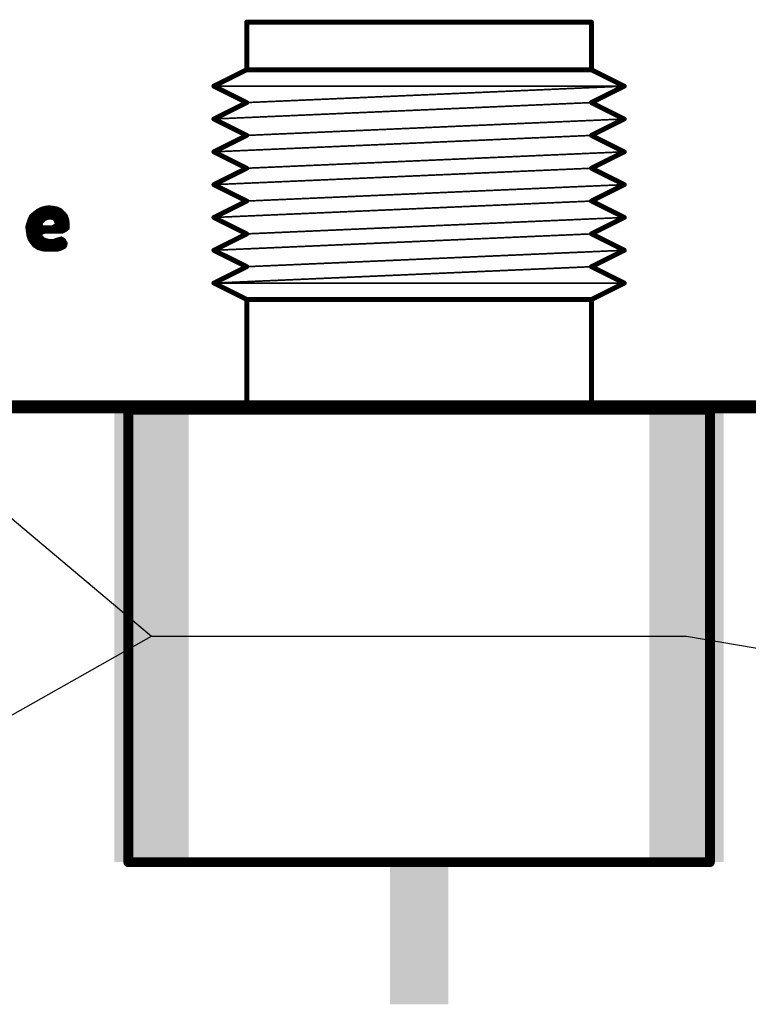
# Model space of a CAD drawing. Extents: x -35 to 35, y -57 to 81.
# Tile 111 of 153: x 5 to 17, y 45 to 60. Entities that reach past the tile are written whole.
import ezdxf

# ---------------------------------------------------------------- set-up
doc = ezdxf.new("R2010")
doc.units = 0
for name, color, linetype in [('1', 22, 'CONTINUOUS'), ('19', 53, 'CONTINUOUS'), ('20', 253, 'CONTINUOUS'), ('21', 7, 'CONTINUOUS'), ('23', 7, 'CONTINUOUS'), ('51', 53, 'CONTINUOUS')]:
    doc.layers.add(name, color=color, linetype=linetype)

# ---------------------------------------------------------------- blocks, each defined once
blk = doc.blocks.new('RECT')
blk.add_solid([(-0.5, -0.5), (0.5, -0.5), (-0.5, 0.5), (0.5, 0.5)])

msp = doc.modelspace()

# ---------------------------------------------------------------- linework, layer by layer
at = {"layer": '19'}
for p, q in [((4.318, 53.228), (7.29, 50.729)), ((4.318, 49.048), (7.29, 50.729)), ((7.29, 50.729), (15.57, 50.729)), ((15.57, 50.729), (20.985, 49.786))]:
    msp.add_line(p, q, dxfattribs=at)
at = {"layer": '20', "const_width": 0.2032}
msp.add_lwpolyline([(29, 54.275), (-29, 54.275)], dxfattribs=at)
at = {"layer": '21', "const_width": 0.01}
for points in [[(5.51, 57.33), (5.46, 57.29)], [(5.4725, 57.3), (5.94, 57.3)], [(5.485, 57.31), (5.93, 57.31)], [(5.4975, 57.32), (5.92, 57.32)], [(5.57, 57.36), (5.51, 57.33)], [(5.51, 57.33), (5.91, 57.33)], [(5.53, 57.34), (5.9, 57.34)], [(5.55, 57.35), (5.88, 57.35)], [(5.63, 57.38), (5.57, 57.36)], [(5.57, 57.36), (5.86, 57.36)], [(5.6, 57.37), (5.84, 57.37)], [(5.7, 57.39), (5.63, 57.38)], [(5.63, 57.38), (5.78, 57.38)], [(5.78, 57.38), (5.7, 57.39)], [(5.84, 57.37), (5.78, 57.38)], [(5.9, 57.34), (5.84, 57.37)], [(5.95, 57.29), (5.9, 57.34)], [(5.38, 57.19), (5.36, 57.13)], [(5.3633, 57.14), (5.63, 57.14)], [(5.3667, 57.15), (5.64, 57.15)], [(5.37, 57.16), (5.65, 57.16)], [(5.3733, 57.17), (5.68, 57.17)], [(5.3767, 57.18), (6.01, 57.18)], [(5.41, 57.25), (5.38, 57.19)], [(5.38, 57.19), (6.0067, 57.19)], [(5.385, 57.2), (6.0033, 57.2)], [(5.39, 57.21), (6, 57.21)], [(5.395, 57.22), (5.9967, 57.22)], [(5.4, 57.23), (5.9933, 57.23)], [(5.405, 57.24), (5.99, 57.24)], [(5.46, 57.29), (5.41, 57.25)], [(5.41, 57.25), (5.982, 57.25)], [(5.4225, 57.26), (5.974, 57.26)], [(5.435, 57.27), (5.966, 57.27)], [(5.4475, 57.28), (5.958, 57.28)], [(5.46, 57.29), (5.95, 57.29)], [(5.6, 57.11), (5.65, 57.16)], [(5.65, 57.16), (5.71, 57.18)], [(5.71, 57.18), (5.77, 57.17)], [(5.77, 57.17), (5.8, 57.11)], [(5.77, 57.17), (6.0114, 57.17)], [(5.775, 57.16), (6.0129, 57.16)], [(5.78, 57.15), (6.0143, 57.15)], [(5.785, 57.14), (6.0157, 57.14)], [(5.99, 57.24), (5.95, 57.29)], [(6.01, 57.18), (5.99, 57.24)], [(6.02, 57.11), (6.01, 57.18)], [(5.36, 57.13), (5.34, 57.06)], [(5.34, 57.06), (5.35, 56.99)], [(5.34, 57.06), (5.615, 57.06)], [(5.3414, 57.05), (5.6175, 57.05)], [(5.3429, 57.07), (5.6125, 57.07)], [(5.3429, 57.04), (5.62, 57.04)], [(5.3443, 57.03), (5.6225, 57.03)], [(5.3457, 57.08), (5.61, 57.08)], [(5.3457, 57.02), (5.625, 57.02)], [(5.3471, 57.01), (5.6275, 57.01)], [(5.3486, 57.09), (5.6067, 57.09)], [(5.3486, 57), (5.63, 57)], [(5.35, 56.99), (5.36, 56.92)], [(5.35, 56.99), (5.6325, 56.99)], [(5.3514, 57.1), (5.6033, 57.1)], [(5.3543, 57.11), (5.6, 57.11)], [(5.3571, 57.12), (5.61, 57.12)], [(5.36, 57.13), (5.62, 57.13)], [(5.61, 57.08), (5.6, 57.11)], [(5.64, 56.96), (5.61, 57.08)], [(5.75, 57.08), (5.62, 57.08)], [(5.62, 57.08), (5.64, 56.96)], [(5.6217, 57.07), (6.02, 57.07)], [(5.6233, 57.06), (6.02, 57.06)], [(5.625, 57.05), (6.02, 57.05)], [(5.6267, 57.04), (6.02, 57.04)], [(5.6283, 57.03), (6.02, 57.03)], [(5.63, 57.02), (6.0075, 57.02)], [(5.6317, 57.01), (5.995, 57.01)], [(5.6333, 57), (5.9825, 57)], [(5.635, 56.99), (5.97, 56.99)], [(5.8, 57.11), (5.75, 57.08)], [(5.75, 57.08), (6.02, 57.08)], [(5.7667, 57.09), (6.02, 57.09)], [(5.7833, 57.1), (6.02, 57.1)], [(5.79, 57.13), (6.0171, 57.13)], [(5.795, 57.12), (6.0186, 57.12)], [(5.8, 57.11), (6.02, 57.11)], [(5.91, 56.96), (5.97, 56.99)], [(5.97, 56.99), (6.02, 57.03)], [(6.02, 57.04), (6.02, 57.11)], [(6.02, 57.03), (6.02, 57.04)], [(5.3514, 56.98), (5.635, 56.98)], [(5.3529, 56.97), (5.6375, 56.97)], [(5.3543, 56.96), (5.64, 56.96)], [(5.3557, 56.95), (5.615, 56.95)], [(5.3571, 56.94), (5.59, 56.94)], [(5.3586, 56.93), (5.598, 56.93)], [(5.36, 56.92), (5.38, 56.86)], [(5.36, 56.92), (5.606, 56.92)], [(5.3633, 56.91), (5.614, 56.91)], [(5.3667, 56.9), (5.622, 56.9)], [(5.37, 56.89), (5.63, 56.89)], [(5.3733, 56.88), (5.665, 56.88)], [(5.3767, 56.87), (5.7, 56.87)], [(5.38, 56.86), (5.42, 56.8)], [(5.38, 56.86), (5.9614, 56.86)], [(5.3867, 56.85), (5.9671, 56.85)], [(5.3933, 56.84), (5.9729, 56.84)], [(5.59, 56.94), (5.64, 56.96)], [(5.63, 56.89), (5.59, 56.94)], [(5.7, 56.87), (5.63, 56.89)], [(5.6367, 56.98), (5.95, 56.98)], [(5.6383, 56.97), (5.93, 56.97)], [(5.64, 56.96), (5.91, 56.96)], [(5.64, 56.96), (5.91, 56.96)], [(5.77, 56.87), (5.7, 56.87)], [(5.83, 56.89), (5.77, 56.87)], [(5.77, 56.87), (5.9557, 56.87)], [(5.8, 56.88), (5.95, 56.88)], [(5.9, 56.91), (5.83, 56.89)], [(5.83, 56.89), (5.9333, 56.89)], [(5.865, 56.9), (5.9167, 56.9)], [(5.95, 56.88), (5.9, 56.91)], [(5.99, 56.81), (5.95, 56.88)], [(5.4, 56.83), (5.9786, 56.83)], [(5.4067, 56.82), (5.9843, 56.82)], [(5.4133, 56.81), (5.99, 56.81)], [(5.42, 56.8), (5.46, 56.75)], [(5.42, 56.8), (5.988, 56.8)], [(5.428, 56.79), (5.986, 56.79)], [(5.436, 56.78), (5.984, 56.78)], [(5.444, 56.77), (5.982, 56.77)], [(5.452, 56.76), (5.98, 56.76)], [(5.46, 56.75), (5.52, 56.71)], [(5.46, 56.75), (5.9733, 56.75)], [(5.475, 56.74), (5.9667, 56.74)], [(5.49, 56.73), (5.96, 56.73)], [(5.505, 56.72), (5.94, 56.72)], [(5.52, 56.71), (5.59, 56.69)], [(5.52, 56.71), (5.92, 56.71)], [(5.555, 56.7), (5.9, 56.7)], [(5.59, 56.69), (5.65, 56.68)], [(5.59, 56.69), (5.865, 56.69)], [(5.83, 56.68), (5.9, 56.7)], [(5.9, 56.7), (5.96, 56.73)], [(5.96, 56.73), (5.98, 56.76)], [(5.98, 56.76), (5.99, 56.81)], [(5.65, 56.68), (5.83, 56.68)], [(5.65, 56.68), (5.83, 56.68)]]:
    msp.add_lwpolyline(points, dxfattribs=at)
at = {"layer": '21', "const_width": 0.005}
for points in [[(5.4725, 57.3025, 1), (5.4725, 57.2975)], [(5.485, 57.3125, 1), (5.485, 57.3075)], [(5.4975, 57.3225, 1), (5.4975, 57.3175)], [(5.51, 57.3325, 1), (5.51, 57.3275)], [(5.5089, 57.3322, 1), (5.5111, 57.3278)], [(5.5116, 57.328, 1), (5.5084, 57.332)], [(5.53, 57.3425, 1), (5.53, 57.3375)], [(5.55, 57.3525, 1), (5.55, 57.3475)], [(5.57, 57.3625, 1), (5.57, 57.3575)], [(5.5692, 57.3624, 1), (5.5708, 57.3576)], [(5.5711, 57.3578, 1), (5.5689, 57.3622)], [(5.6, 57.3725, 1), (5.6, 57.3675)], [(5.6296, 57.3825, 1), (5.6304, 57.3775)], [(5.63, 57.3825, 1), (5.63, 57.3775)], [(5.6308, 57.3776, 1), (5.6292, 57.3824)], [(5.7003, 57.3925, 1), (5.6997, 57.3875)], [(5.7004, 57.3875, 1), (5.6996, 57.3925)], [(5.7804, 57.3825, 1), (5.7796, 57.3775)], [(5.7797, 57.3775, 1), (5.7803, 57.3825)], [(5.78, 57.3775, 1), (5.78, 57.3825)], [(5.8411, 57.3722, 1), (5.8389, 57.3678)], [(5.8396, 57.3675, 1), (5.8404, 57.3725)], [(5.84, 57.3675, 1), (5.84, 57.3725)], [(5.86, 57.3575, 1), (5.86, 57.3625)], [(5.88, 57.3475, 1), (5.88, 57.3525)], [(5.9018, 57.3418, 1), (5.8982, 57.3382)], [(5.8989, 57.3378, 1), (5.9011, 57.3422)], [(5.9, 57.3375, 1), (5.9, 57.3425)], [(5.91, 57.3275, 1), (5.91, 57.3325)], [(5.92, 57.3175, 1), (5.92, 57.3225)], [(5.93, 57.3075, 1), (5.93, 57.3125)], [(5.94, 57.2975, 1), (5.94, 57.3025)], [(5.3633, 57.1425, 1), (5.3633, 57.1375)], [(5.3667, 57.1525, 1), (5.3667, 57.1475)], [(5.37, 57.1625, 1), (5.37, 57.1575)], [(5.3733, 57.1725, 1), (5.3733, 57.1675)], [(5.3767, 57.1825, 1), (5.3767, 57.1775)], [(5.38, 57.1925, 1), (5.38, 57.1875)], [(5.3778, 57.1911, 1), (5.3822, 57.1889)], [(5.3824, 57.1892, 1), (5.3776, 57.1908)], [(5.385, 57.2025, 1), (5.385, 57.1975)], [(5.39, 57.2125, 1), (5.39, 57.2075)], [(5.395, 57.2225, 1), (5.395, 57.2175)], [(5.4, 57.2325, 1), (5.4, 57.2275)], [(5.405, 57.2425, 1), (5.405, 57.2375)], [(5.4084, 57.252, 1), (5.4116, 57.248)], [(5.41, 57.2525, 1), (5.41, 57.2475)], [(5.4122, 57.2489, 1), (5.4078, 57.2511)], [(5.4225, 57.2625, 1), (5.4225, 57.2575)], [(5.435, 57.2725, 1), (5.435, 57.2675)], [(5.4475, 57.2825, 1), (5.4475, 57.2775)], [(5.4584, 57.292, 1), (5.4616, 57.288)], [(5.46, 57.2925, 1), (5.46, 57.2875)], [(5.4616, 57.288, 1), (5.4584, 57.292)], [(5.63, 57.1375, 1), (5.63, 57.1425)], [(5.64, 57.1475, 1), (5.64, 57.1525)], [(5.6492, 57.1624, 1), (5.6508, 57.1576)], [(5.6518, 57.1582, 1), (5.6482, 57.1618)], [(5.65, 57.1575, 1), (5.65, 57.1625)], [(5.68, 57.1675, 1), (5.68, 57.1725)], [(5.7104, 57.1825, 1), (5.7096, 57.1775)], [(5.7108, 57.1776, 1), (5.7092, 57.1824)], [(5.7722, 57.1711, 1), (5.7678, 57.1689)], [(5.77, 57.1725, 1), (5.77, 57.1675)], [(5.7696, 57.1675, 1), (5.7704, 57.1725)], [(5.775, 57.1625, 1), (5.775, 57.1575)], [(5.78, 57.1525, 1), (5.78, 57.1475)], [(5.785, 57.1425, 1), (5.785, 57.1375)], [(5.952, 57.2916, 1), (5.948, 57.2884)], [(5.9482, 57.2882, 1), (5.9518, 57.2918)], [(5.95, 57.2875, 1), (5.95, 57.2925)], [(5.958, 57.2775, 1), (5.958, 57.2825)], [(5.966, 57.2675, 1), (5.966, 57.2725)], [(5.974, 57.2575, 1), (5.974, 57.2625)], [(5.982, 57.2475, 1), (5.982, 57.2525)], [(5.9924, 57.2408, 1), (5.9876, 57.2392)], [(5.988, 57.2384, 1), (5.992, 57.2416)], [(5.99, 57.2375, 1), (5.99, 57.2425)], [(5.9933, 57.2275, 1), (5.9933, 57.2325)], [(5.9967, 57.2175, 1), (5.9967, 57.2225)], [(6, 57.2075, 1), (6, 57.2125)], [(6.0033, 57.1975, 1), (6.0033, 57.2025)], [(6.0067, 57.1875, 1), (6.0067, 57.1925)], [(6.0125, 57.1804, 1), (6.0075, 57.1796)], [(6.0076, 57.1792, 1), (6.0124, 57.1808)], [(6.01, 57.1775, 1), (6.01, 57.1825)], [(6.0114, 57.1675, 1), (6.0114, 57.1725)], [(6.0129, 57.1575, 1), (6.0129, 57.1625)], [(6.0143, 57.1475, 1), (6.0143, 57.1525)], [(6.0157, 57.1375, 1), (6.0157, 57.1425)], [(5.3425, 57.0604, 1), (5.3375, 57.0596)], [(5.34, 57.0625, 1), (5.34, 57.0575)], [(5.3376, 57.0607, 1), (5.3424, 57.0593)], [(5.3414, 57.0525, 1), (5.3414, 57.0475)], [(5.3429, 57.0725, 1), (5.3429, 57.0675)], [(5.3429, 57.0425, 1), (5.3429, 57.0375)], [(5.3443, 57.0325, 1), (5.3443, 57.0275)], [(5.3457, 57.0825, 1), (5.3457, 57.0775)], [(5.3457, 57.0225, 1), (5.3457, 57.0175)], [(5.3471, 57.0125, 1), (5.3471, 57.0075)], [(5.3486, 57.0925, 1), (5.3486, 57.0875)], [(5.3486, 57.0025, 1), (5.3486, 56.9975)], [(5.3525, 56.9904, 1), (5.3475, 56.9896)], [(5.35, 56.9925, 1), (5.35, 56.9875)], [(5.3475, 56.9896, 1), (5.3525, 56.9904)], [(5.3514, 57.1025, 1), (5.3514, 57.0975)], [(5.3543, 57.1125, 1), (5.3543, 57.1075)], [(5.3571, 57.1225, 1), (5.3571, 57.1175)], [(5.36, 57.1325, 1), (5.36, 57.1275)], [(5.3576, 57.1308, 1), (5.3624, 57.1292)], [(5.3624, 57.1293, 1), (5.3576, 57.1307)], [(5.6024, 57.1108, 1), (5.5976, 57.1092)], [(5.5982, 57.1118, 1), (5.6018, 57.1082)], [(5.6, 57.1075, 1), (5.6, 57.1125)], [(5.6033, 57.0975, 1), (5.6033, 57.1025)], [(5.6067, 57.0875, 1), (5.6067, 57.0925)], [(5.6124, 57.0806, 1), (5.6076, 57.0794)], [(5.6076, 57.0792, 1), (5.6124, 57.0808)], [(5.61, 57.1175, 1), (5.61, 57.1225)], [(5.61, 57.0775, 1), (5.61, 57.0825)], [(5.6125, 57.0675, 1), (5.6125, 57.0725)], [(5.615, 57.0575, 1), (5.615, 57.0625)], [(5.62, 57.0825, 1), (5.62, 57.0775)], [(5.6225, 57.0804, 1), (5.6175, 57.0796)], [(5.6175, 57.0475, 1), (5.6175, 57.0525)], [(5.6217, 57.0725, 1), (5.6217, 57.0675)], [(5.62, 57.1275, 1), (5.62, 57.1325)], [(5.62, 57.0375, 1), (5.62, 57.0425)], [(5.6233, 57.0625, 1), (5.6233, 57.0575)], [(5.625, 57.0525, 1), (5.625, 57.0475)], [(5.6225, 57.0275, 1), (5.6225, 57.0325)], [(5.6267, 57.0425, 1), (5.6267, 57.0375)], [(5.625, 57.0175, 1), (5.625, 57.0225)], [(5.6283, 57.0325, 1), (5.6283, 57.0275)], [(5.63, 57.0225, 1), (5.63, 57.0175)], [(5.6275, 57.0075, 1), (5.6275, 57.0125)], [(5.6317, 57.0125, 1), (5.6317, 57.0075)], [(5.63, 56.9975, 1), (5.63, 57.0025)], [(5.6333, 57.0025, 1), (5.6333, 56.9975)], [(5.6325, 56.9875, 1), (5.6325, 56.9925)], [(5.635, 56.9925, 1), (5.635, 56.9875)], [(5.75, 57.0825, 1), (5.75, 57.0775)], [(5.7487, 57.0821, 1), (5.7513, 57.0779)], [(5.75, 57.0775, 1), (5.75, 57.0825)], [(5.7667, 57.0925, 1), (5.7667, 57.0875)], [(5.7833, 57.1025, 1), (5.7833, 57.0975)], [(5.79, 57.1325, 1), (5.79, 57.1275)], [(5.795, 57.1225, 1), (5.795, 57.1175)], [(5.8, 57.1125, 1), (5.8, 57.1075)], [(5.7978, 57.1089, 1), (5.8022, 57.1111)], [(5.8013, 57.1079, 1), (5.7987, 57.1121)], [(5.9684, 56.992, 1), (5.9716, 56.988)], [(5.9711, 56.9878, 1), (5.9689, 56.9922)], [(5.97, 56.9875, 1), (5.97, 56.9925)], [(5.9825, 56.9975, 1), (5.9825, 57.0025)], [(5.995, 57.0075, 1), (5.995, 57.0125)], [(6.0075, 57.0175, 1), (6.0075, 57.0225)], [(6.0171, 57.1275, 1), (6.0171, 57.1325)], [(6.0225, 57.11, 1), (6.0175, 57.11)], [(6.0175, 57.1096, 1), (6.0225, 57.1104)], [(6.0225, 57.04, 1), (6.0175, 57.04)], [(6.0175, 57.04, 1), (6.0225, 57.04)], [(6.0175, 57.03, 1), (6.0225, 57.03)], [(6.0216, 57.028, 1), (6.0184, 57.032)], [(6.0186, 57.1175, 1), (6.0186, 57.1225)], [(6.02, 57.1075, 1), (6.02, 57.1125)], [(6.02, 57.0975, 1), (6.02, 57.1025)], [(6.02, 57.0875, 1), (6.02, 57.0925)], [(6.02, 57.0775, 1), (6.02, 57.0825)], [(6.02, 57.0675, 1), (6.02, 57.0725)], [(6.02, 57.0575, 1), (6.02, 57.0625)], [(6.02, 57.0475, 1), (6.02, 57.0525)], [(6.02, 57.0375, 1), (6.02, 57.0425)], [(6.02, 57.0275, 1), (6.02, 57.0325)], [(5.3514, 56.9825, 1), (5.3514, 56.9775)], [(5.3529, 56.9725, 1), (5.3529, 56.9675)], [(5.3543, 56.9625, 1), (5.3543, 56.9575)], [(5.3557, 56.9525, 1), (5.3557, 56.9475)], [(5.3571, 56.9425, 1), (5.3571, 56.9375)], [(5.3586, 56.9325, 1), (5.3586, 56.9275)], [(5.3624, 56.9208, 1), (5.3576, 56.9192)], [(5.36, 56.9225, 1), (5.36, 56.9175)], [(5.3575, 56.9196, 1), (5.3625, 56.9204)], [(5.3633, 56.9125, 1), (5.3633, 56.9075)], [(5.3667, 56.9025, 1), (5.3667, 56.8975)], [(5.37, 56.8925, 1), (5.37, 56.8875)], [(5.3733, 56.8825, 1), (5.3733, 56.8775)], [(5.3767, 56.8725, 1), (5.3767, 56.8675)], [(5.3821, 56.8614, 1), (5.3779, 56.8586)], [(5.38, 56.8625, 1), (5.38, 56.8575)], [(5.3776, 56.8592, 1), (5.3824, 56.8608)], [(5.3867, 56.8525, 1), (5.3867, 56.8475)], [(5.3933, 56.8425, 1), (5.3933, 56.8375)], [(5.592, 56.9416, 1), (5.588, 56.9384)], [(5.5891, 56.9423, 1), (5.5909, 56.9377)], [(5.59, 56.9375, 1), (5.59, 56.9425)], [(5.598, 56.9275, 1), (5.598, 56.9325)], [(5.606, 56.9175, 1), (5.606, 56.9225)], [(5.614, 56.9075, 1), (5.614, 56.9125)], [(5.615, 56.9475, 1), (5.615, 56.9525)], [(5.622, 56.8975, 1), (5.622, 56.9025)], [(5.6307, 56.8924, 1), (5.6293, 56.8876)], [(5.628, 56.8884, 1), (5.632, 56.8916)], [(5.63, 56.8875, 1), (5.63, 56.8925)], [(5.6367, 56.9825, 1), (5.6367, 56.9775)], [(5.635, 56.9775, 1), (5.635, 56.9825)], [(5.6383, 56.9725, 1), (5.6383, 56.9675)], [(5.6375, 56.9675, 1), (5.6375, 56.9725)], [(5.64, 56.9625, 1), (5.64, 56.9575)], [(5.64, 56.9625, 1), (5.64, 56.9575)], [(5.6375, 56.9596, 1), (5.6425, 56.9604)], [(5.6376, 56.9594, 1), (5.6424, 56.9606)], [(5.6409, 56.9577, 1), (5.6391, 56.9623)], [(5.64, 56.9575, 1), (5.64, 56.9625)], [(5.665, 56.8775, 1), (5.665, 56.8825)], [(5.7, 56.8725, 1), (5.7, 56.8675)], [(5.6993, 56.8676, 1), (5.7007, 56.8724)], [(5.7, 56.8675, 1), (5.7, 56.8725)], [(5.77, 56.8725, 1), (5.77, 56.8675)], [(5.7692, 56.8724, 1), (5.7708, 56.8676)], [(5.77, 56.8675, 1), (5.77, 56.8725)], [(5.8, 56.8825, 1), (5.8, 56.8775)], [(5.83, 56.8925, 1), (5.83, 56.8875)], [(5.8293, 56.8924, 1), (5.8307, 56.8876)], [(5.8308, 56.8876, 1), (5.8292, 56.8924)], [(5.865, 56.9025, 1), (5.865, 56.8975)], [(5.9013, 56.9121, 1), (5.8987, 56.9079)], [(5.9007, 56.9076, 1), (5.8993, 56.9124)], [(5.9089, 56.9622, 1), (5.9111, 56.9578)], [(5.91, 56.9575, 1), (5.91, 56.9625)], [(5.91, 56.9575, 1), (5.91, 56.9625)], [(5.9167, 56.8975, 1), (5.9167, 56.9025)], [(5.93, 56.9675, 1), (5.93, 56.9725)], [(5.9333, 56.8875, 1), (5.9333, 56.8925)], [(5.9522, 56.8812, 1), (5.9478, 56.8788)], [(5.9487, 56.8779, 1), (5.9513, 56.8821)], [(5.95, 56.9775, 1), (5.95, 56.9825)], [(5.95, 56.8775, 1), (5.95, 56.8825)], [(5.9557, 56.8675, 1), (5.9557, 56.8725)], [(5.9614, 56.8575, 1), (5.9614, 56.8625)], [(5.9671, 56.8475, 1), (5.9671, 56.8525)], [(5.9729, 56.8375, 1), (5.9729, 56.8425)], [(5.4, 56.8325, 1), (5.4, 56.8275)], [(5.4067, 56.8225, 1), (5.4067, 56.8175)], [(5.4133, 56.8125, 1), (5.4133, 56.8075)], [(5.422, 56.8016, 1), (5.418, 56.7984)], [(5.42, 56.8025, 1), (5.42, 56.7975)], [(5.4179, 56.7986, 1), (5.4221, 56.8014)], [(5.428, 56.7925, 1), (5.428, 56.7875)], [(5.436, 56.7825, 1), (5.436, 56.7775)], [(5.444, 56.7725, 1), (5.444, 56.7675)], [(5.452, 56.7625, 1), (5.452, 56.7575)], [(5.4614, 56.7521, 1), (5.4586, 56.7479)], [(5.46, 56.7525, 1), (5.46, 56.7475)], [(5.458, 56.7484, 1), (5.462, 56.7516)], [(5.475, 56.7425, 1), (5.475, 56.7375)], [(5.49, 56.7325, 1), (5.49, 56.7275)], [(5.505, 56.7225, 1), (5.505, 56.7175)], [(5.5207, 56.7124, 1), (5.5193, 56.7076)], [(5.52, 56.7125, 1), (5.52, 56.7075)], [(5.5186, 56.7079, 1), (5.5214, 56.7121)], [(5.555, 56.7025, 1), (5.555, 56.6975)], [(5.5904, 56.6925, 1), (5.5896, 56.6875)], [(5.59, 56.6925, 1), (5.59, 56.6875)], [(5.5893, 56.6876, 1), (5.5907, 56.6924)], [(5.865, 56.6875, 1), (5.865, 56.6925)], [(5.8989, 56.7022, 1), (5.9011, 56.6978)], [(5.9007, 56.6976, 1), (5.8993, 56.7024)], [(5.9, 56.6975, 1), (5.9, 56.7025)], [(5.92, 56.7075, 1), (5.92, 56.7125)], [(5.94, 56.7175, 1), (5.94, 56.7225)], [(5.9579, 56.7314, 1), (5.9621, 56.7286)], [(5.9611, 56.7278, 1), (5.9589, 56.7322)], [(5.96, 56.7275, 1), (5.96, 56.7325)], [(5.9667, 56.7375, 1), (5.9667, 56.7425)], [(5.9733, 56.7475, 1), (5.9733, 56.7525)], [(5.9775, 56.7605, 1), (5.9825, 56.7595)], [(5.9821, 56.7586, 1), (5.9779, 56.7614)], [(5.9786, 56.8275, 1), (5.9786, 56.8325)], [(5.98, 56.7575, 1), (5.98, 56.7625)], [(5.982, 56.7675, 1), (5.982, 56.7725)], [(5.984, 56.7775, 1), (5.984, 56.7825)], [(5.9843, 56.8175, 1), (5.9843, 56.8225)], [(5.986, 56.7875, 1), (5.986, 56.7925)], [(5.9925, 56.8095, 1), (5.9875, 56.8105)], [(5.9878, 56.8088, 1), (5.9922, 56.8112)], [(5.988, 56.7975, 1), (5.988, 56.8025)], [(5.99, 56.8075, 1), (5.99, 56.8125)], [(5.65, 56.6825, 1), (5.65, 56.6775)], [(5.65, 56.6825, 1), (5.65, 56.6775)], [(5.6496, 56.6775, 1), (5.6504, 56.6825)], [(5.8293, 56.6824, 1), (5.8307, 56.6776)], [(5.83, 56.6775, 1), (5.83, 56.6825)], [(5.83, 56.6775, 1), (5.83, 56.6825)]]:
    msp.add_lwpolyline(points, format="xyb", dxfattribs=at)
at = {"layer": '23'}
msp.add_point((11.43, 54.229), dxfattribs=at)
at = {"layer": '51'}
for points, const_width in [([(8.782, 60.229, 1), (8.7439, 60.229)], 0.0381), ([(8.763, 60.2481, 1), (8.763, 60.21)], 0.0381), ([(14.1161, 60.229, 1), (14.078, 60.229)], 0.0381), ([(14.097, 60.21, 1), (14.097, 60.2481)], 0.0381), ([(8.7439, 59.4924, 1), (8.782, 59.4924)], 0.0381), ([(8.763, 59.5115, 1), (8.763, 59.4734)], 0.0381), ([(8.7715, 59.4754, 1), (8.7545, 59.5094)], 0.0381), ([(14.1055, 59.5094, 1), (14.0885, 59.4754)], 0.0381), ([(14.078, 59.4924, 1), (14.1161, 59.4924)], 0.0381), ([(14.097, 59.4734, 1), (14.097, 59.5115)], 0.0381), ([(8.2635, 59.2554, 1), (8.2465, 59.2214)], 0.0381), ([(14.6135, 59.2214, 1), (14.5965, 59.2554)], 0.0381), ([(8.2465, 59.2554, 1), (8.2635, 59.2214)], 0.0381), ([(8.255, 59.2448, 1), (8.255, 59.2321)], 0.0127), ([(14.5965, 59.2214, 1), (14.6135, 59.2554)], 0.0381), ([(14.6053, 59.2321, 1), (14.6047, 59.2447)], 0.0127), ([(14.605, 59.2321, 1), (14.605, 59.2448)], 0.0127), ([(8.7545, 58.9674, 1), (8.7715, 59.0014)], 0.0381), ([(8.7715, 58.9674, 1), (8.7545, 59.0014)], 0.0381), ([(8.7627, 58.9907, 1), (8.7633, 58.9781)], 0.0127), ([(14.1055, 59.0014, 1), (14.0885, 58.9674)], 0.0381), ([(14.0885, 59.0014, 1), (14.1055, 58.9674)], 0.0381), ([(14.0973, 58.9781, 1), (14.0967, 58.9907)], 0.0127), ([(8.2635, 58.7474, 1), (8.2465, 58.7134)], 0.0381), ([(8.2465, 58.7474, 1), (8.2635, 58.7134)], 0.0381), ([(8.2547, 58.7367, 1), (8.2553, 58.7241)], 0.0127), ([(14.6135, 58.7134, 1), (14.5965, 58.7474)], 0.0381), ([(14.5965, 58.7134, 1), (14.6135, 58.7474)], 0.0381), ([(14.6053, 58.7241, 1), (14.6047, 58.7367)], 0.0127), ([(8.7545, 58.4594, 1), (8.7715, 58.4934)], 0.0381), ([(8.7715, 58.4594, 1), (8.7545, 58.4934)], 0.0381), ([(8.7627, 58.4827, 1), (8.7633, 58.4701)], 0.0127), ([(14.1055, 58.4934, 1), (14.0885, 58.4594)], 0.0381), ([(14.0885, 58.4934, 1), (14.1055, 58.4594)], 0.0381), ([(14.0973, 58.4701, 1), (14.0967, 58.4827)], 0.0127), ([(8.2635, 58.2394, 1), (8.2465, 58.2054)], 0.0381), ([(8.2465, 58.2394, 1), (8.2635, 58.2054)], 0.0381), ([(8.2547, 58.2287, 1), (8.2553, 58.2161)], 0.0127), ([(14.6135, 58.2054, 1), (14.5965, 58.2394)], 0.0381), ([(14.5965, 58.2054, 1), (14.6135, 58.2394)], 0.0381), ([(14.6053, 58.2161, 1), (14.6047, 58.2287)], 0.0127), ([(8.7715, 57.9514, 1), (8.7545, 57.9854)], 0.0381), ([(8.7545, 57.9514, 1), (8.7715, 57.9854)], 0.0381), ([(8.7627, 57.9747, 1), (8.7633, 57.9621)], 0.0127), ([(14.1055, 57.9854, 1), (14.0885, 57.9514)], 0.0381), ([(14.0885, 57.9854, 1), (14.1055, 57.9514)], 0.0381), ([(14.0973, 57.9621, 1), (14.0967, 57.9747)], 0.0127), ([(8.2635, 57.7314, 1), (8.2465, 57.6974)], 0.0381), ([(8.2465, 57.7314, 1), (8.2635, 57.6974)], 0.0381), ([(8.2547, 57.7207, 1), (8.2553, 57.7081)], 0.0127), ([(14.5965, 57.6974, 1), (14.6135, 57.7314)], 0.0381), ([(14.6135, 57.6974, 1), (14.5965, 57.7314)], 0.0381), ([(14.6053, 57.7081, 1), (14.6047, 57.7207)], 0.0127), ([(8.7715, 57.4434, 1), (8.7545, 57.4774)], 0.0381), ([(8.7545, 57.4434, 1), (8.7715, 57.4774)], 0.0381), ([(8.7627, 57.4667, 1), (8.7633, 57.4541)], 0.0127), ([(14.1055, 57.4774, 1), (14.0885, 57.4434)], 0.0381), ([(14.0885, 57.4774, 1), (14.1055, 57.4434)], 0.0381), ([(14.0973, 57.4541, 1), (14.0967, 57.4667)], 0.0127), ([(8.2635, 57.2234, 1), (8.2465, 57.1894)], 0.0381), ([(8.2465, 57.2234, 1), (8.2635, 57.1894)], 0.0381), ([(8.2547, 57.2127, 1), (8.2553, 57.2001)], 0.0127), ([(14.6135, 57.1894, 1), (14.5965, 57.2234)], 0.0381), ([(14.5965, 57.1894, 1), (14.6135, 57.2234)], 0.0381), ([(14.6053, 57.2001, 1), (14.6047, 57.2127)], 0.0127), ([(8.7545, 56.9354, 1), (8.7715, 56.9694)], 0.0381), ([(8.7715, 56.9354, 1), (8.7545, 56.9694)], 0.0381), ([(8.7627, 56.9587, 1), (8.7633, 56.9461)], 0.0127), ([(14.1055, 56.9694, 1), (14.0885, 56.9354)], 0.0381), ([(14.0885, 56.9694, 1), (14.1055, 56.9354)], 0.0381), ([(14.0973, 56.9461, 1), (14.0967, 56.9587)], 0.0127), ([(8.2635, 56.7154, 1), (8.2465, 56.6814)], 0.0381), ([(8.2465, 56.7154, 1), (8.2635, 56.6814)], 0.0381), ([(8.2547, 56.7047, 1), (8.2553, 56.6921)], 0.0127), ([(14.6135, 56.6814, 1), (14.5965, 56.7154)], 0.0381), ([(14.5965, 56.6814, 1), (14.6135, 56.7154)], 0.0381), ([(14.6053, 56.6921, 1), (14.6047, 56.7047)], 0.0127), ([(8.7715, 56.4274, 1), (8.7545, 56.4614)], 0.0381), ([(8.7545, 56.4274, 1), (8.7715, 56.4614)], 0.0381), ([(8.7627, 56.4507, 1), (8.7633, 56.4381)], 0.0127), ([(14.1055, 56.4614, 1), (14.0885, 56.4274)], 0.0381), ([(14.0885, 56.4614, 1), (14.1055, 56.4274)], 0.0381), ([(14.0973, 56.4381, 1), (14.0967, 56.4507)], 0.0127), ([(8.2635, 56.2074, 1), (8.2465, 56.1734)], 0.0381), ([(8.2465, 56.2074, 1), (8.2635, 56.1734)], 0.0381), ([(8.255, 56.1968, 1), (8.255, 56.1841)], 0.0127), ([(8.2547, 56.1967, 1), (8.2553, 56.1841)], 0.0127), ([(14.5965, 56.1734, 1), (14.6135, 56.2074)], 0.0381), ([(14.6135, 56.1734, 1), (14.5965, 56.2074)], 0.0381), ([(14.605, 56.1841, 1), (14.605, 56.1968)], 0.0127), ([(8.782, 55.9364, 1), (8.7439, 55.9364)], 0.0381), ([(8.763, 55.9555, 1), (8.763, 55.9174)], 0.0381), ([(8.7545, 55.9194, 1), (8.7715, 55.9534)], 0.0381), ([(14.1161, 55.9364, 1), (14.078, 55.9364)], 0.0381), ([(14.0885, 55.9534, 1), (14.1055, 55.9194)], 0.0381), ([(14.097, 55.9174, 1), (14.097, 55.9555)], 0.0381), ([(6.93, 54.2671, 1), (6.93, 54.1909)], 0.0762), ([(6.9681, 54.229, 1), (6.8919, 54.229)], 0.0762), ([(8.763, 54.2671, 1), (8.763, 54.1909)], 0.0762), ([(8.7439, 54.229, 1), (8.782, 54.229)], 0.0381), ([(8.763, 54.1909, 1), (8.763, 54.2671)], 0.0762), ([(14.097, 54.2671, 1), (14.097, 54.1909)], 0.0762), ([(14.097, 54.1909, 1), (14.097, 54.2671)], 0.0762), ([(14.078, 54.229, 1), (14.1161, 54.229)], 0.0381), ([(15.9681, 54.229, 1), (15.8919, 54.229)], 0.0762), ([(15.93, 54.1909, 1), (15.93, 54.2671)], 0.0762), ([(6.93, 47.2671, 1), (6.93, 47.1909)], 0.0762), ([(6.8919, 47.229, 1), (6.9681, 47.229)], 0.0762), ([(15.8919, 47.229, 1), (15.9681, 47.229)], 0.0762), ([(15.93, 47.1909, 1), (15.93, 47.2671)], 0.0762)]:
    msp.add_lwpolyline(points, format="xyb", dxfattribs=dict(at, const_width=const_width))
for points, const_width in [([(8.763, 59.4924), (8.763, 60.229)], 0.0762), ([(8.763, 60.229), (14.097, 60.229)], 0.0762), ([(14.097, 60.229), (14.097, 59.4924)], 0.0762), ([(8.255, 59.2384), (8.763, 59.4924)], 0.0762), ([(8.763, 59.4924), (14.097, 59.4924)], 0.0762), ([(14.097, 59.4924), (14.605, 59.2384)], 0.0762), ([(8.763, 58.9844), (8.255, 59.2384)], 0.0762), ([(14.605, 59.2384), (14.097, 58.9844)], 0.0762), ([(14.605, 59.2384), (8.255, 59.2384)], 0.0254), ([(8.763, 58.9844), (14.605, 59.2384)], 0.0254), ([(8.255, 58.7304), (8.763, 58.9844)], 0.0762), ([(8.255, 58.7304), (14.097, 58.9844)], 0.0254), ([(14.097, 58.9844), (14.605, 58.7304)], 0.0762), ([(8.763, 58.4764), (8.255, 58.7304)], 0.0762), ([(8.763, 58.4764), (14.605, 58.7304)], 0.0254), ([(14.605, 58.7304), (14.097, 58.4764)], 0.0762), ([(8.255, 58.2224), (8.763, 58.4764)], 0.0762), ([(14.097, 58.4764), (14.605, 58.2224)], 0.0762), ([(8.255, 58.2224), (14.097, 58.4764)], 0.0254), ([(8.255, 58.2224), (8.763, 57.9684)], 0.0762), ([(8.763, 57.9684), (14.605, 58.2224)], 0.0254), ([(14.605, 58.2224), (14.097, 57.9684)], 0.0762), ([(8.255, 57.7144), (8.763, 57.9684)], 0.0762), ([(8.255, 57.7144), (14.097, 57.9684)], 0.0254), ([(14.097, 57.9684), (14.605, 57.7144)], 0.0762), ([(8.763, 57.4604), (8.255, 57.7144)], 0.0762), ([(8.763, 57.4604), (14.605, 57.7144)], 0.0254), ([(14.605, 57.7144), (14.097, 57.4604)], 0.0762), ([(8.255, 57.2064), (8.763, 57.4604)], 0.0762), ([(8.255, 57.2064), (14.097, 57.4604)], 0.0254), ([(14.097, 57.4604), (14.605, 57.2064)], 0.0762), ([(8.763, 56.9524), (8.255, 57.2064)], 0.0762), ([(8.763, 56.9524), (14.605, 57.2064)], 0.0254), ([(14.605, 57.2064), (14.097, 56.9524)], 0.0762), ([(8.255, 56.6984), (8.763, 56.9524)], 0.0762), ([(8.255, 56.6984), (14.097, 56.9524)], 0.0254), ([(14.097, 56.9524), (14.605, 56.6984)], 0.0762), ([(8.763, 56.4444), (8.255, 56.6984)], 0.0762), ([(8.763, 56.4444), (14.605, 56.6984)], 0.0254), ([(14.605, 56.6984), (14.097, 56.4444)], 0.0762), ([(8.255, 56.1904), (8.763, 56.4444)], 0.0762), ([(8.255, 56.1904), (14.097, 56.4444)], 0.0254), ([(14.097, 56.4444), (14.605, 56.1904)], 0.0762), ([(8.763, 55.9364), (8.255, 56.1904)], 0.0762), ([(8.255, 56.1904), (14.605, 56.1904)], 0.0254), ([(14.605, 56.1904), (14.097, 55.9364)], 0.0762), ([(8.763, 54.229), (8.763, 55.9364)], 0.0762), ([(8.763, 55.9364), (14.097, 55.9364)], 0.0762), ([(14.097, 55.9364), (14.097, 54.229)], 0.0762), ([(6.93, 54.229), (8.763, 54.229)], 0.1524), ([(6.93, 47.229), (6.93, 54.229)], 0.1524), ([(8.763, 54.229), (14.097, 54.229)], 0.1524), ([(14.097, 54.229), (15.93, 54.229)], 0.1524), ([(15.93, 54.229), (15.93, 47.229)], 0.1524), ([(15.93, 47.229), (6.93, 47.229)], 0.1524)]:
    msp.add_lwpolyline(points, dxfattribs=dict(at, const_width=const_width))

# ---------------------------------------------------------------- block references
at = {"layer": '1'}
for p, xscale, yscale in [((7.29, 50.729), 1.15, 7), ((15.57, 50.729), 1.15, 7), ((11.43, 46.129), 0.9, 2.2)]:
    msp.add_blockref('RECT', p, dxfattribs=dict(at, xscale=xscale, yscale=yscale))
at = {"layer": '51', "xscale": 0.76, "yscale": 2, "rotation": 180}
msp.add_blockref('RECT', (11.43, 46.229), dxfattribs=at)

doc.saveas('drawing.dxf')
